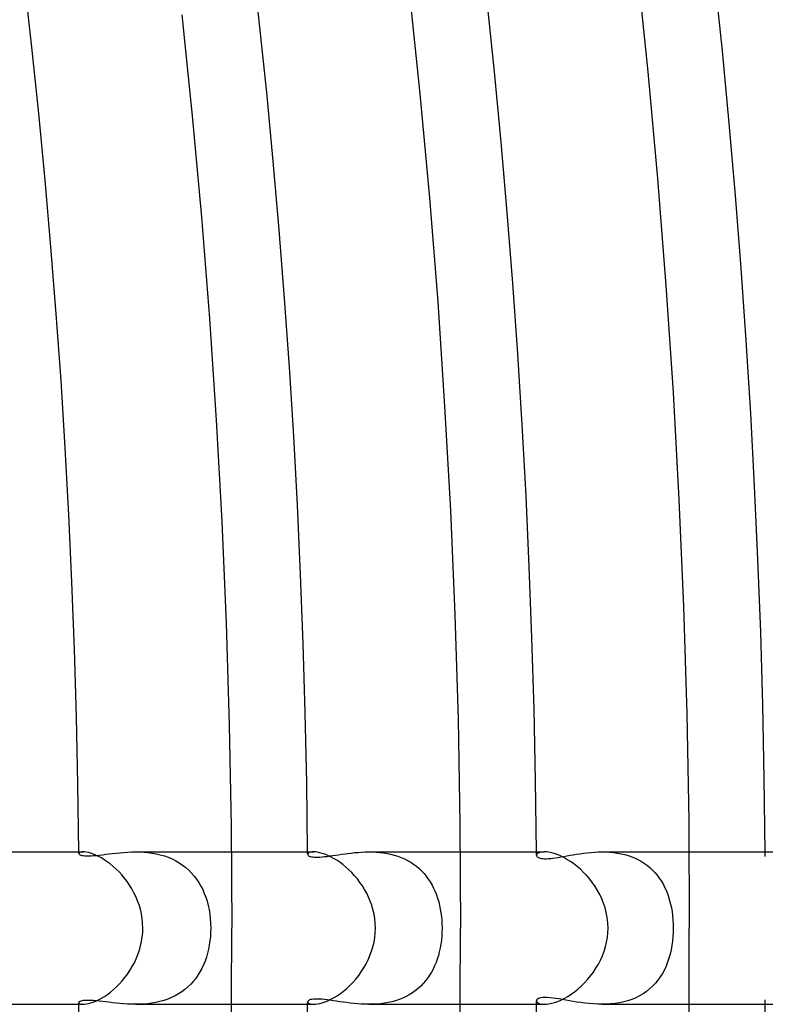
# Model space of a CAD drawing. Header units: millimetres. Extents: x -345 to 345, y -305 to 305.
# Tile 79 of 87: x 214 to 234, y -2 to 24. Entities that reach past the tile are written whole.
import ezdxf

# ---------------------------------------------------------------- set-up
doc = ezdxf.new("R2010")
doc.units = ezdxf.units.MM
doc.layers.add('HIDDEN', color=7, linetype='Continuous')
doc.layers.add('THICK', color=7, linetype='Continuous')

msp = doc.modelspace()

# ---------------------------------------------------------------- linework, layer by layer
at = {"layer": 'HIDDEN'}
for p, q in [((215.994, 1.969), (215.991, 1.958)), ((215.991, 1.958), (215.994, 1.948)), ((216.003, 1.979), (215.994, 1.969)), ((215.994, 1.948), (216.004, 1.937)), ((216.019, 1.987), (216.003, 1.979)), ((216.004, 1.937), (216.019, 1.926)), ((216.041, 1.994), (216.019, 1.987)), ((216.019, 1.926), (216.041, 1.917)), ((216.068, 1.998), (216.041, 1.994)), ((216.041, 1.917), (216.07, 1.909)), ((216.102, 2), (216.068, 1.998)), ((216.07, 1.909), (216.106, 1.902)), ((216.106, 1.902), (216.148, 1.898)), ((216.148, 1.898), (216.197, 1.896)), ((216.197, 1.896), (216.251, 1.896)), ((216.251, 1.896), (216.312, 1.898)), ((216.312, 1.898), (216.378, 1.902)), ((216.378, 1.902), (216.45, 1.908)), ((216.45, 1.908), (216.527, 1.917)), ((216.527, 1.917), (216.609, 1.926)), ((216.609, 1.926), (216.694, 1.937)), ((216.694, 1.937), (216.782, 1.948)), ((216.782, 1.948), (216.874, 1.959)), ((216.874, 1.959), (216.968, 1.969)), ((216.968, 1.969), (217.065, 1.979)), ((217.065, 1.979), (217.164, 1.987)), ((217.164, 1.987), (217.266, 1.994)), ((217.266, 1.994), (217.37, 1.998)), ((217.37, 1.998), (217.476, 2)), ((217.476, 2), (217.583, 1.998)), ((217.477, 2), (219.991, 2)), ((217.583, 1.998), (217.692, 1.993)), ((217.692, 1.993), (217.801, 1.983)), ((217.801, 1.983), (217.911, 1.969)), ((217.911, 1.969), (218.019, 1.949)), ((218.019, 1.949), (218.127, 1.924)), ((218.127, 1.924), (218.233, 1.894)), ((218.233, 1.894), (218.336, 1.858)), ((218.336, 1.858), (218.436, 1.816)), ((218.436, 1.816), (218.532, 1.768)), ((221.996, 1.952), (221.992, 1.937)), ((221.992, 1.937), (221.994, 1.924)), ((221.994, 1.924), (222.002, 1.912)), ((222.009, 1.967), (221.996, 1.952)), ((222.002, 1.912), (222.016, 1.9)), ((222.031, 1.98), (222.009, 1.967)), ((222.016, 1.9), (222.035, 1.89)), ((222.061, 1.991), (222.031, 1.98)), ((222.035, 1.89), (222.059, 1.88)), ((222.059, 1.88), (222.089, 1.873)), ((222.099, 1.998), (222.061, 1.991)), ((222.089, 1.873), (222.123, 1.867)), ((222.146, 2), (222.099, 1.998)), ((222.123, 1.867), (222.163, 1.863)), ((222.163, 1.863), (222.208, 1.861)), ((222.208, 1.861), (222.258, 1.861)), ((222.258, 1.861), (222.314, 1.864)), ((222.314, 1.864), (222.373, 1.868)), ((222.373, 1.868), (222.437, 1.875)), ((222.437, 1.875), (222.504, 1.883)), ((222.504, 1.883), (222.574, 1.893)), ((222.574, 1.893), (222.647, 1.903)), ((222.647, 1.903), (222.722, 1.914)), ((222.722, 1.914), (222.8, 1.926)), ((222.8, 1.926), (222.88, 1.938)), ((222.88, 1.938), (222.962, 1.949)), ((222.962, 1.949), (223.046, 1.961)), ((223.046, 1.961), (223.133, 1.971)), ((223.133, 1.971), (223.222, 1.981)), ((223.222, 1.981), (223.313, 1.988)), ((223.313, 1.988), (223.406, 1.995)), ((223.406, 1.995), (223.501, 1.999)), ((223.501, 1.999), (223.597, 2)), ((223.597, 2), (223.692, 1.999)), ((223.599, 2), (225.991, 2)), ((223.692, 1.999), (223.787, 1.994)), ((223.787, 1.994), (223.882, 1.986)), ((223.882, 1.986), (223.978, 1.975)), ((223.978, 1.975), (224.073, 1.959)), ((224.073, 1.959), (224.167, 1.94)), ((224.167, 1.94), (224.26, 1.916)), ((224.26, 1.916), (224.352, 1.887)), ((224.352, 1.887), (224.442, 1.854)), ((224.442, 1.854), (224.529, 1.816)), ((224.529, 1.816), (224.612, 1.774)), ((227.996, 1.929), (227.992, 1.91)), ((227.992, 1.91), (227.994, 1.897)), ((227.994, 1.897), (228, 1.885)), ((228.008, 1.947), (227.996, 1.929)), ((228, 1.885), (228.01, 1.873)), ((228.029, 1.964), (228.008, 1.947)), ((228.01, 1.873), (228.024, 1.862)), ((228.024, 1.862), (228.042, 1.852)), ((228.059, 1.978), (228.029, 1.964)), ((228.042, 1.852), (228.065, 1.842)), ((228.096, 1.99), (228.059, 1.978)), ((228.065, 1.842), (228.092, 1.835)), ((228.092, 1.835), (228.124, 1.828)), ((228.142, 1.997), (228.096, 1.99)), ((228.124, 1.828), (228.162, 1.824)), ((228.195, 2), (228.142, 1.997)), ((228.162, 1.824), (228.205, 1.822)), ((228.205, 1.822), (228.253, 1.822)), ((228.253, 1.822), (228.307, 1.824)), ((228.307, 1.824), (228.364, 1.829)), ((228.364, 1.829), (228.425, 1.836)), ((228.425, 1.836), (228.491, 1.845)), ((228.491, 1.845), (228.56, 1.856)), ((228.56, 1.856), (228.633, 1.868)), ((228.633, 1.868), (228.709, 1.881)), ((228.709, 1.881), (228.788, 1.895)), ((228.788, 1.895), (228.871, 1.91)), ((228.871, 1.91), (228.956, 1.925)), ((228.956, 1.925), (229.044, 1.939)), ((229.044, 1.939), (229.134, 1.953)), ((229.134, 1.953), (229.227, 1.966)), ((229.227, 1.966), (229.321, 1.977)), ((229.321, 1.977), (229.418, 1.986)), ((229.418, 1.986), (229.516, 1.994)), ((229.516, 1.994), (229.615, 1.998)), ((229.615, 1.998), (229.715, 2)), ((229.715, 2), (229.814, 1.998)), ((229.715, 2), (231.991, 2)), ((229.814, 1.998), (229.914, 1.993)), ((229.914, 1.993), (230.013, 1.984)), ((230.013, 1.984), (230.111, 1.97)), ((230.111, 1.97), (230.209, 1.953)), ((230.209, 1.953), (230.305, 1.93)), ((230.305, 1.93), (230.399, 1.903)), ((230.399, 1.903), (230.491, 1.872)), ((230.491, 1.872), (230.579, 1.835)), ((230.579, 1.835), (230.664, 1.794)), ((218.532, 1.768), (218.625, 1.715)), ((218.625, 1.715), (218.713, 1.655)), ((218.713, 1.655), (218.797, 1.591)), ((218.797, 1.591), (218.875, 1.521)), ((224.612, 1.774), (224.693, 1.728)), ((224.693, 1.728), (224.77, 1.677)), ((224.77, 1.677), (224.843, 1.622)), ((224.843, 1.622), (224.914, 1.563)), ((224.914, 1.563), (224.98, 1.499)), ((230.664, 1.794), (230.746, 1.749)), ((230.746, 1.749), (230.825, 1.698)), ((230.825, 1.698), (230.9, 1.644)), ((230.9, 1.644), (230.971, 1.586)), ((230.971, 1.586), (231.037, 1.523)), ((218.875, 1.521), (218.949, 1.446)), ((218.949, 1.446), (219.017, 1.367)), ((219.017, 1.367), (219.08, 1.283)), ((224.98, 1.499), (225.043, 1.432)), ((225.043, 1.432), (225.101, 1.362)), ((225.101, 1.362), (225.155, 1.288)), ((231.037, 1.523), (231.1, 1.457)), ((231.1, 1.457), (231.159, 1.388)), ((231.159, 1.388), (231.213, 1.315)), ((231.213, 1.315), (231.263, 1.239)), ((219.08, 1.283), (219.138, 1.196)), ((219.138, 1.196), (219.191, 1.105)), ((219.191, 1.105), (219.239, 1.01)), ((225.155, 1.288), (225.206, 1.211)), ((225.206, 1.211), (225.252, 1.13)), ((225.252, 1.13), (225.295, 1.047)), ((225.295, 1.047), (225.334, 0.961)), ((231.263, 1.239), (231.31, 1.16)), ((231.31, 1.16), (231.352, 1.078)), ((231.352, 1.078), (231.391, 0.994)), ((219.239, 1.01), (219.281, 0.912)), ((219.281, 0.912), (219.319, 0.811)), ((219.319, 0.811), (219.352, 0.706)), ((225.334, 0.961), (225.368, 0.873)), ((225.368, 0.873), (225.399, 0.782)), ((225.399, 0.782), (225.427, 0.69)), ((231.391, 0.994), (231.425, 0.908)), ((231.425, 0.908), (231.457, 0.819)), ((231.457, 0.819), (231.484, 0.727)), ((219.352, 0.706), (219.381, 0.597)), ((219.381, 0.597), (219.404, 0.484)), ((225.427, 0.69), (225.45, 0.595)), ((225.45, 0.595), (225.47, 0.498)), ((231.484, 0.727), (231.509, 0.632)), ((231.509, 0.632), (231.53, 0.533)), ((231.53, 0.533), (231.547, 0.432)), ((219.404, 0.484), (219.423, 0.368)), ((219.423, 0.368), (219.437, 0.248)), ((225.47, 0.498), (225.486, 0.4)), ((225.486, 0.4), (225.499, 0.301)), ((225.499, 0.301), (225.508, 0.201)), ((231.547, 0.432), (231.561, 0.328)), ((231.561, 0.328), (231.571, 0.221)), ((219.437, 0.248), (219.445, 0.125)), ((219.445, 0.125), (219.448, 0)), ((219.448, 0), (219.446, -0.112)), ((225.508, 0.201), (225.514, 0.101)), ((225.515, 0), (225.513, -0.105)), ((225.514, 0.101), (225.515, 0)), ((231.571, 0.221), (231.577, 0.111)), ((231.577, 0.111), (231.58, 0)), ((231.58, 0), (231.577, -0.117)), ((219.439, -0.224), (219.428, -0.335)), ((219.446, -0.112), (219.439, -0.224)), ((225.507, -0.211), (225.497, -0.316)), ((225.513, -0.105), (225.507, -0.211)), ((231.571, -0.232), (231.559, -0.347)), ((231.577, -0.117), (231.571, -0.232)), ((219.411, -0.444), (219.391, -0.553)), ((219.428, -0.335), (219.411, -0.444)), ((225.483, -0.42), (225.466, -0.522)), ((225.497, -0.316), (225.483, -0.42)), ((231.543, -0.46), (231.522, -0.572)), ((231.559, -0.347), (231.543, -0.46)), ((219.334, -0.764), (219.3, -0.865)), ((219.365, -0.66), (219.334, -0.764)), ((219.391, -0.553), (219.365, -0.66)), ((225.419, -0.718), (225.39, -0.811)), ((225.444, -0.621), (225.419, -0.718)), ((225.466, -0.522), (225.444, -0.621)), ((231.496, -0.682), (231.466, -0.79)), ((231.522, -0.572), (231.496, -0.682)), ((219.26, -0.963), (219.216, -1.057)), ((219.3, -0.865), (219.26, -0.963)), ((225.321, -0.99), (225.281, -1.075)), ((225.357, -0.902), (225.321, -0.99)), ((225.39, -0.811), (225.357, -0.902)), ((231.39, -0.995), (231.345, -1.093)), ((231.431, -0.894), (231.39, -0.995)), ((231.466, -0.79), (231.431, -0.894)), ((219.113, -1.236), (219.055, -1.319)), ((219.167, -1.148), (219.113, -1.236)), ((219.216, -1.057), (219.167, -1.148)), ((225.19, -1.237), (225.138, -1.313)), ((225.238, -1.157), (225.19, -1.237)), ((225.281, -1.075), (225.238, -1.157)), ((231.238, -1.278), (231.176, -1.365)), ((231.294, -1.188), (231.238, -1.278)), ((231.345, -1.093), (231.294, -1.188)), ((218.851, -1.543), (218.773, -1.61)), ((218.924, -1.473), (218.851, -1.543)), ((218.992, -1.398), (218.924, -1.473)), ((219.055, -1.319), (218.992, -1.398)), ((224.956, -1.523), (224.887, -1.586)), ((225.021, -1.456), (224.956, -1.523)), ((225.082, -1.386), (225.021, -1.456)), ((225.138, -1.313), (225.082, -1.386)), ((231.037, -1.524), (230.959, -1.595)), ((231.109, -1.447), (231.037, -1.524)), ((231.176, -1.365), (231.109, -1.447)), ((218.513, -1.778), (218.418, -1.824)), ((218.604, -1.727), (218.513, -1.778)), ((218.691, -1.671), (218.604, -1.727)), ((218.773, -1.61), (218.691, -1.671)), ((224.572, -1.795), (224.484, -1.836)), ((224.657, -1.75), (224.572, -1.795)), ((224.737, -1.699), (224.657, -1.75)), ((224.814, -1.645), (224.737, -1.699)), ((224.887, -1.586), (224.814, -1.645)), ((230.694, -1.779), (230.596, -1.827)), ((230.787, -1.723), (230.694, -1.779)), ((230.876, -1.662), (230.787, -1.723)), ((230.959, -1.595), (230.876, -1.662)), ((215.994, -1.948), (215.991, -1.958)), ((215.991, -1.958), (215.994, -1.969)), ((216.003, -1.937), (215.994, -1.948)), ((215.994, -1.969), (216.003, -1.979)), ((216.019, -1.927), (216.003, -1.937)), ((216.003, -1.979), (216.019, -1.987)), ((216.041, -1.917), (216.019, -1.927)), ((216.019, -1.987), (216.04, -1.994)), ((216.04, -1.994), (216.068, -1.998)), ((216.069, -1.909), (216.041, -1.917)), ((216.068, -1.998), (216.102, -2)), ((216.105, -1.902), (216.069, -1.909)), ((216.147, -1.898), (216.105, -1.902)), ((216.196, -1.896), (216.147, -1.898)), ((216.25, -1.896), (216.196, -1.896)), ((216.311, -1.898), (216.25, -1.896)), ((216.377, -1.902), (216.311, -1.898)), ((216.448, -1.908), (216.377, -1.902)), ((216.525, -1.916), (216.448, -1.908)), ((216.607, -1.926), (216.525, -1.916)), ((216.692, -1.936), (216.607, -1.926)), ((216.781, -1.947), (216.692, -1.936)), ((216.873, -1.959), (216.781, -1.947)), ((216.968, -1.969), (216.873, -1.959)), ((217.065, -1.979), (216.968, -1.969)), ((217.165, -1.987), (217.065, -1.979)), ((217.267, -1.994), (217.165, -1.987)), ((217.371, -1.998), (217.267, -1.994)), ((217.476, -2), (217.371, -1.998)), ((217.582, -1.998), (217.476, -2)), ((217.478, -2), (219.991, -2)), ((217.689, -1.993), (217.582, -1.998)), ((217.796, -1.984), (217.689, -1.993)), ((217.904, -1.97), (217.796, -1.984)), ((218.01, -1.951), (217.904, -1.97)), ((218.116, -1.927), (218.01, -1.951)), ((218.219, -1.898), (218.116, -1.927)), ((218.32, -1.864), (218.219, -1.898)), ((218.418, -1.824), (218.32, -1.864)), ((221.995, -1.923), (221.992, -1.937)), ((221.992, -1.937), (221.996, -1.952)), ((222.004, -1.91), (221.995, -1.923)), ((221.996, -1.952), (222.009, -1.967)), ((222.019, -1.898), (222.004, -1.91)), ((222.009, -1.967), (222.03, -1.98)), ((222.041, -1.887), (222.019, -1.898)), ((222.03, -1.98), (222.06, -1.991)), ((222.069, -1.877), (222.041, -1.887)), ((222.06, -1.991), (222.099, -1.998)), ((222.104, -1.87), (222.069, -1.877)), ((222.099, -1.998), (222.146, -2)), ((222.145, -1.865), (222.104, -1.87)), ((222.191, -1.862), (222.145, -1.865)), ((222.243, -1.861), (222.191, -1.862)), ((222.301, -1.863), (222.243, -1.861)), ((222.364, -1.868), (222.301, -1.863)), ((222.433, -1.874), (222.364, -1.868)), ((222.506, -1.883), (222.433, -1.874)), ((222.583, -1.894), (222.506, -1.883)), ((222.663, -1.905), (222.583, -1.894)), ((222.746, -1.918), (222.663, -1.905)), ((222.832, -1.931), (222.746, -1.918)), ((222.921, -1.944), (222.832, -1.931)), ((223.012, -1.956), (222.921, -1.944)), ((223.104, -1.968), (223.012, -1.956)), ((223.2, -1.978), (223.104, -1.968)), ((223.297, -1.987), (223.2, -1.978)), ((223.396, -1.994), (223.297, -1.987)), ((223.496, -1.998), (223.396, -1.994)), ((223.598, -2), (223.496, -1.998)), ((223.699, -1.998), (223.598, -2)), ((223.599, -2), (225.991, -2)), ((223.801, -1.993), (223.699, -1.998)), ((223.902, -1.984), (223.801, -1.993)), ((224.003, -1.971), (223.902, -1.984)), ((224.103, -1.953), (224.003, -1.971)), ((224.202, -1.931), (224.103, -1.953)), ((224.298, -1.905), (224.202, -1.931)), ((224.392, -1.873), (224.298, -1.905)), ((224.484, -1.836), (224.392, -1.873)), ((227.995, -1.894), (227.992, -1.91)), ((227.992, -1.91), (227.998, -1.932)), ((228.005, -1.878), (227.995, -1.894)), ((227.998, -1.932), (228.015, -1.953)), ((228.02, -1.864), (228.005, -1.878)), ((228.015, -1.953), (228.043, -1.972)), ((228.043, -1.851), (228.02, -1.864)), ((228.073, -1.84), (228.043, -1.851)), ((228.043, -1.972), (228.083, -1.986)), ((228.11, -1.831), (228.073, -1.84)), ((228.083, -1.986), (228.134, -1.996)), ((228.155, -1.825), (228.11, -1.831)), ((228.134, -1.996), (228.195, -2)), ((228.21, -1.822), (228.155, -1.825)), ((228.273, -1.822), (228.21, -1.822)), ((228.343, -1.827), (228.273, -1.822)), ((228.419, -1.835), (228.343, -1.827)), ((228.499, -1.846), (228.419, -1.835)), ((228.583, -1.859), (228.499, -1.846)), ((228.67, -1.874), (228.583, -1.859)), ((228.76, -1.89), (228.67, -1.874)), ((228.854, -1.907), (228.76, -1.89)), ((228.951, -1.924), (228.854, -1.907)), ((229.052, -1.94), (228.951, -1.924)), ((229.156, -1.956), (229.052, -1.94)), ((229.263, -1.97), (229.156, -1.956)), ((229.373, -1.982), (229.263, -1.97)), ((229.485, -1.992), (229.373, -1.982)), ((229.599, -1.998), (229.485, -1.992)), ((229.714, -2), (229.599, -1.998)), ((229.827, -1.998), (229.714, -2)), ((229.716, -2), (231.991, -2)), ((229.942, -1.991), (229.827, -1.998)), ((230.056, -1.979), (229.942, -1.991)), ((230.168, -1.961), (230.056, -1.979)), ((230.28, -1.937), (230.168, -1.961)), ((230.389, -1.906), (230.28, -1.937)), ((230.494, -1.87), (230.389, -1.906)), ((230.596, -1.827), (230.494, -1.87))]:
    msp.add_line(p, q, dxfattribs=at)
for radius, start, end in [(216, 0.51944, 0.5305), (222, 0.49979, 0.51618), (228, 0.47997, 0.5026), (234, 0.45997, 0.48971), (216, 359.4695, 359.48056), (222, 359.48382, 359.50021), (228, 359.4974, 359.52003), (234, 359.51029, 359.54003)]:
    msp.add_arc((0, 0), radius, start, end, dxfattribs=at)
at = {"layer": 'THICK'}
for p, q in [((230.619, 25.277), (230.909, 22.477)), ((224.655, 24.623), (224.937, 21.896)), ((218.69, 23.969), (218.965, 21.315)), ((230.909, 22.477), (231.164, 19.675)), ((224.937, 21.896), (225.186, 19.166)), ((218.965, 21.315), (219.207, 18.657)), ((231.164, 19.675), (231.386, 16.87)), ((225.186, 19.166), (225.402, 16.433)), ((219.207, 18.657), (219.418, 15.997)), ((231.386, 16.87), (231.573, 14.062)), ((225.402, 16.433), (225.584, 13.698)), ((219.418, 15.997), (219.596, 13.334)), ((231.573, 14.062), (231.727, 11.252)), ((225.584, 13.698), (225.734, 10.961)), ((219.596, 13.334), (219.741, 10.67)), ((231.727, 11.252), (231.846, 8.44)), ((225.734, 10.961), (225.85, 8.222)), ((219.741, 10.67), (219.854, 8.004)), ((231.846, 8.44), (231.932, 5.628)), ((225.85, 8.222), (225.934, 5.482)), ((219.854, 8.004), (219.935, 5.337)), ((225.934, 5.482), (225.983, 2.741)), ((231.932, 5.628), (231.983, 2.814)), ((219.935, 5.337), (219.984, 2.668)), ((219.984, 2.668), (220, 0)), ((225.983, 2.741), (226, 0)), ((231.983, 2.814), (232, 0)), ((213.991, 2), (216.102, 2)), ((216.143, 1.998), (216.102, 2)), ((216.191, 1.992), (216.143, 1.998)), ((216.244, 1.981), (216.191, 1.992)), ((216.303, 1.965), (216.244, 1.981)), ((216.367, 1.943), (216.303, 1.965)), ((216.435, 1.916), (216.367, 1.943)), ((216.507, 1.882), (216.435, 1.916)), ((216.581, 1.842), (216.507, 1.882)), ((216.658, 1.795), (216.581, 1.842)), ((219.991, 2), (222.147, 2)), ((222.195, 1.998), (222.146, 2)), ((222.249, 1.991), (222.195, 1.998)), ((222.309, 1.979), (222.249, 1.991)), ((222.374, 1.962), (222.309, 1.979)), ((222.444, 1.938), (222.374, 1.962)), ((222.518, 1.908), (222.444, 1.938)), ((222.594, 1.873), (222.518, 1.908)), ((222.672, 1.831), (222.594, 1.873)), ((222.752, 1.782), (222.672, 1.831)), ((225.991, 2), (228.196, 2)), ((228.252, 1.998), (228.195, 2)), ((228.315, 1.99), (228.252, 1.998)), ((228.384, 1.976), (228.315, 1.99)), ((228.458, 1.955), (228.384, 1.976)), ((228.537, 1.928), (228.458, 1.955)), ((228.62, 1.894), (228.537, 1.928)), ((228.705, 1.852), (228.62, 1.894)), ((228.792, 1.804), (228.705, 1.852)), ((231.991, 2), (234.249, 2)), ((216.736, 1.743), (216.658, 1.795)), ((216.815, 1.684), (216.736, 1.743)), ((216.894, 1.619), (216.815, 1.684)), ((216.971, 1.549), (216.894, 1.619)), ((222.833, 1.728), (222.752, 1.782)), ((222.914, 1.667), (222.833, 1.728)), ((222.994, 1.602), (222.914, 1.667)), ((223.072, 1.531), (222.994, 1.602)), ((228.881, 1.748), (228.792, 1.804)), ((228.97, 1.686), (228.881, 1.748)), ((229.057, 1.618), (228.97, 1.686)), ((229.143, 1.543), (229.057, 1.618)), ((217.047, 1.474), (216.971, 1.549)), ((217.12, 1.394), (217.047, 1.474)), ((217.191, 1.309), (217.12, 1.394)), ((217.259, 1.219), (217.191, 1.309)), ((223.149, 1.455), (223.072, 1.531)), ((223.223, 1.374), (223.149, 1.455)), ((223.294, 1.289), (223.223, 1.374)), ((229.228, 1.463), (229.143, 1.543)), ((229.309, 1.377), (229.228, 1.463)), ((229.387, 1.286), (229.309, 1.377)), ((217.323, 1.126), (217.259, 1.219)), ((217.382, 1.029), (217.323, 1.126)), ((223.362, 1.201), (223.294, 1.289)), ((223.425, 1.108), (223.362, 1.201)), ((223.484, 1.012), (223.425, 1.108)), ((229.461, 1.19), (229.387, 1.286)), ((229.53, 1.09), (229.461, 1.19)), ((229.594, 0.986), (229.53, 1.09)), ((217.437, 0.929), (217.382, 1.029)), ((217.487, 0.826), (217.437, 0.929)), ((217.532, 0.719), (217.487, 0.826)), ((223.539, 0.913), (223.484, 1.012)), ((223.588, 0.811), (223.539, 0.913)), ((223.632, 0.707), (223.588, 0.811)), ((229.652, 0.878), (229.594, 0.986)), ((229.705, 0.766), (229.652, 0.878)), ((217.571, 0.609), (217.532, 0.719)), ((217.604, 0.495), (217.571, 0.609)), ((223.671, 0.598), (223.632, 0.707)), ((223.704, 0.486), (223.671, 0.598)), ((229.751, 0.651), (229.705, 0.766)), ((229.791, 0.531), (229.751, 0.651)), ((229.823, 0.406), (229.791, 0.531)), ((217.632, 0.376), (217.604, 0.495)), ((217.652, 0.254), (217.632, 0.376)), ((223.731, 0.37), (223.704, 0.486)), ((223.751, 0.25), (223.731, 0.37)), ((229.848, 0.275), (229.823, 0.406)), ((229.863, 0.14), (229.848, 0.275)), ((217.664, 0.129), (217.652, 0.254)), ((217.669, 0), (217.664, 0.129)), ((217.665, -0.118), (217.669, 0)), ((223.763, 0.127), (223.751, 0.25)), ((223.767, 0), (223.763, 0.127)), ((223.763, -0.123), (223.767, 0)), ((229.869, 0), (229.863, 0.14)), ((229.864, -0.124), (229.869, 0)), ((217.636, -0.353), (217.654, -0.236)), ((217.654, -0.236), (217.665, -0.118)), ((223.731, -0.368), (223.751, -0.246)), ((223.751, -0.246), (223.763, -0.123)), ((229.831, -0.369), (229.852, -0.247)), ((229.852, -0.247), (229.864, -0.124)), ((217.579, -0.582), (217.611, -0.468)), ((217.611, -0.468), (217.636, -0.353)), ((223.668, -0.606), (223.703, -0.488)), ((223.703, -0.488), (223.731, -0.368)), ((229.766, -0.609), (229.802, -0.49)), ((229.802, -0.49), (229.831, -0.369)), ((217.497, -0.803), (217.541, -0.694)), ((217.541, -0.694), (217.579, -0.582)), ((223.578, -0.833), (223.626, -0.721)), ((223.626, -0.721), (223.668, -0.606)), ((229.672, -0.838), (229.722, -0.725)), ((229.722, -0.725), (229.766, -0.609)), ((217.332, -1.111), (217.392, -1.012)), ((217.392, -1.012), (217.447, -0.909)), ((217.447, -0.909), (217.497, -0.803)), ((223.463, -1.047), (223.523, -0.942)), ((223.523, -0.942), (223.578, -0.833)), ((229.552, -1.055), (229.615, -0.948)), ((229.615, -0.948), (229.672, -0.838)), ((217.2, -1.298), (217.268, -1.207)), ((217.268, -1.207), (217.332, -1.111)), ((223.255, -1.337), (223.329, -1.245)), ((223.329, -1.245), (223.398, -1.148)), ((223.398, -1.148), (223.463, -1.047)), ((229.333, -1.349), (229.411, -1.256)), ((229.411, -1.256), (229.484, -1.157)), ((229.484, -1.157), (229.552, -1.055)), ((216.898, -1.615), (216.977, -1.544)), ((216.977, -1.544), (217.053, -1.467)), ((217.053, -1.467), (217.128, -1.385)), ((217.128, -1.385), (217.2, -1.298)), ((223.016, -1.582), (223.098, -1.506)), ((223.098, -1.506), (223.178, -1.424)), ((223.178, -1.424), (223.255, -1.337)), ((229.08, -1.599), (229.167, -1.522)), ((229.167, -1.522), (229.252, -1.438)), ((229.252, -1.438), (229.333, -1.349)), ((216.583, -1.841), (216.661, -1.793)), ((216.661, -1.793), (216.74, -1.74)), ((216.74, -1.74), (216.819, -1.68)), ((216.819, -1.68), (216.898, -1.615)), ((222.682, -1.825), (222.765, -1.774)), ((222.765, -1.774), (222.849, -1.716)), ((222.849, -1.716), (222.933, -1.652)), ((222.933, -1.652), (223.016, -1.582)), ((228.72, -1.844), (228.81, -1.794)), ((228.81, -1.794), (228.9, -1.735)), ((228.9, -1.735), (228.991, -1.67)), ((228.991, -1.67), (229.08, -1.599)), ((213.991, -2), (216.102, -2)), ((216.102, -2), (216.143, -1.998)), ((216.143, -1.998), (216.191, -1.992)), ((216.191, -1.992), (216.244, -1.981)), ((216.244, -1.981), (216.303, -1.965)), ((216.303, -1.965), (216.368, -1.943)), ((216.368, -1.943), (216.436, -1.915)), ((216.436, -1.915), (216.508, -1.881)), ((216.508, -1.881), (216.583, -1.841)), ((219.991, -2), (222.147, -2)), ((222.146, -2), (222.195, -1.998)), ((222.195, -1.998), (222.249, -1.991)), ((222.249, -1.991), (222.31, -1.979)), ((222.31, -1.979), (222.376, -1.961)), ((222.376, -1.961), (222.447, -1.937)), ((222.447, -1.937), (222.522, -1.906)), ((222.522, -1.906), (222.6, -1.869)), ((222.6, -1.869), (222.682, -1.825)), ((225.991, -2), (228.196, -2)), ((228.195, -2), (228.254, -1.997)), ((228.254, -1.997), (228.319, -1.989)), ((228.319, -1.989), (228.39, -1.974)), ((228.39, -1.974), (228.467, -1.953)), ((228.467, -1.953), (228.548, -1.924)), ((228.548, -1.924), (228.633, -1.888)), ((228.633, -1.888), (228.72, -1.844)), ((231.991, -2), (234.249, -2))]:
    msp.add_line(p, q, dxfattribs=at)
for radius, start, end in [(305, 0.37506, 59.62491), (301, 0.38073, 59.6193), (298, 0.11127, 59.88876), (294, 0.38978, 59.61024), (288, 0.39792, 59.60211), (282, 0.40634, 59.59363), (276, 0.41517, 59.5848), (270, 0.42439, 59.57558), (264, 0.43407, 59.56595), (258, 0.44416, 59.55587), (252, 0.45476, 59.54527), (246, 0.46581, 59.53415), (240, 0.47745, 59.52252), (234, 0.48971, 59.51026), (228, 0.5026, 59.49743), (222, 0.51618, 59.48379), (216, 0.5305, 59.46947), (292, 179.99998, 0), (286, 179.99998, 0), (280, 179.99998, 0), (274, 179.99998, 0), (268, 179.99998, 0), (262, 179.99998, 0), (256, 179.99998, 0), (250, 179.99998, 0), (244, 179.99998, 0), (238, 179.99998, 0), (232, 179.99998, 0), (226, 179.99998, 0), (220, 179.99998, 0), (298, 300.11124, 359.88873), (216, 300.53053, 359.4695), (222, 300.51621, 359.48382), (228, 300.50257, 359.4974), (234, 300.48974, 359.51029), (240, 300.47748, 359.52255), (246, 300.46585, 359.53419), (252, 300.45473, 359.54524), (258, 300.44413, 359.55584), (264, 300.43405, 359.56593), (270, 300.42442, 359.57561), (276, 300.4152, 359.58483), (282, 300.40637, 359.59366), (294, 300.38976, 359.61022), (305, 300.37509, 359.62494)]:
    msp.add_arc((0, 0), radius, start, end, dxfattribs=at)

doc.saveas('drawing.dxf')
